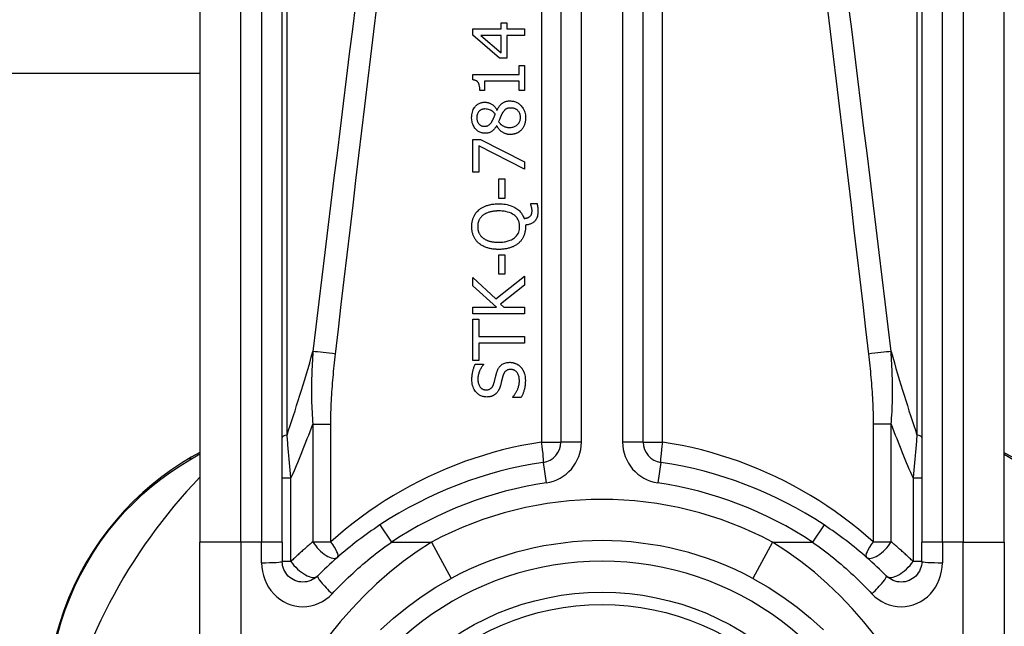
# Model space of a CAD drawing. Header units: inches. Extents: x 15 to 513, y 46 to 241.
# Tile 145 of 256: x 73.129 to 74.068, y 161.877 to 162.456. Entities that reach past the tile are written whole.
import ezdxf

# ---------------------------------------------------------------- set-up
doc = ezdxf.new("R2010")
doc.units = ezdxf.units.IN
doc.header["$MEASUREMENT"] = 0
doc.layers.add('Visible Edges(ANSI)', color=7, linetype='Continuous', lineweight=25)
doc.layers.add('Visible Tangent Edges(ANSI)', color=7, linetype='Continuous', lineweight=25)

msp = doc.modelspace()

# ---------------------------------------------------------------- linework, layer by layer
at = {"layer": 'Visible Edges(ANSI)'}
for p, q in [((73.64477, 162.70499), (73.64477, 162.05301)), ((73.72349, 162.05301), (73.72349, 162.70499)), ((73.30027, 162.60657), (73.30027, 161.9575)), ((73.37901, 161.9575), (73.37901, 162.60657)), ((73.98925, 162.60657), (73.98925, 161.9575)), ((74.06799, 161.9575), (74.06799, 162.60657)), ((73.56088, 162.44126), (73.56088, 162.44733)), ((73.56088, 162.44733), (73.58788, 162.44733)), ((73.58788, 162.44733), (73.58788, 162.45319)), ((73.58788, 162.45319), (73.59318, 162.45319)), ((73.59318, 162.45319), (73.59318, 162.44733)), ((73.59318, 162.44733), (73.61009, 162.44733)), ((73.61009, 162.44733), (73.61009, 162.44099)), ((73.58624, 162.41925), (73.56088, 162.44126)), ((73.58788, 162.44099), (73.56866, 162.44099)), ((73.56866, 162.44099), (73.58788, 162.42443)), ((73.58788, 162.42443), (73.58788, 162.44099)), ((73.59318, 162.44099), (73.59318, 162.41925)), ((73.61009, 162.44099), (73.59318, 162.44099)), ((73.59318, 162.41925), (73.58624, 162.41925)), ((73.60507, 162.40374), (73.60507, 162.41247)), ((73.60507, 162.41247), (73.61009, 162.41247)), ((73.61009, 162.41247), (73.61009, 162.38846)), ((73.30027, 162.40481), (70.36763, 162.40481)), ((73.56072, 162.39863), (73.56072, 162.40374)), ((73.56072, 162.40374), (73.60507, 162.40374)), ((73.57209, 162.3974), (73.57209, 162.38846)), ((73.60507, 162.3974), (73.57209, 162.3974)), ((73.60507, 162.38846), (73.60507, 162.3974)), ((73.57209, 162.38846), (73.56758, 162.38846)), ((73.61009, 162.38846), (73.60507, 162.38846)), ((73.58389, 162.36984), (73.58409, 162.36984)), ((73.58381, 162.35484), (73.58361, 162.35484)), ((73.56088, 162.31042), (73.56088, 162.34164)), ((73.56088, 162.34164), (73.56826, 162.34164)), ((73.56666, 162.33582), (73.56666, 162.31042)), ((73.61009, 162.31333), (73.56666, 162.33582)), ((73.56826, 162.34164), (73.61009, 162.32035)), ((73.61009, 162.32035), (73.61009, 162.31333)), ((73.56666, 162.31042), (73.56088, 162.31042)), ((73.58557, 162.28557), (73.58557, 162.30419)), ((73.58557, 162.30419), (73.59155, 162.30419)), ((73.59155, 162.30419), (73.59155, 162.28557)), ((73.59155, 162.28557), (73.58557, 162.28557)), ((73.61619, 162.27967), (73.61619, 162.28055)), ((73.61619, 162.28055), (73.62214, 162.28055)), ((73.61113, 162.26013), (73.61113, 162.25861)), ((73.58557, 162.21311), (73.58557, 162.23173)), ((73.58557, 162.23173), (73.59155, 162.23173)), ((73.59155, 162.23173), (73.59155, 162.21311)), ((73.58285, 162.18962), (73.61009, 162.21119)), ((73.59155, 162.21311), (73.58557, 162.21311)), ((73.61009, 162.21119), (73.61009, 162.2027)), ((73.56088, 162.20202), (73.56088, 162.21)), ((73.56088, 162.21), (73.58285, 162.18962)), ((73.58349, 162.18184), (73.56088, 162.20202)), ((73.61009, 162.2027), (73.5872, 162.18471)), ((73.5872, 162.18471), (73.59043, 162.18184)), ((73.56088, 162.1753), (73.56088, 162.18184)), ((73.56088, 162.18184), (73.58349, 162.18184)), ((73.61009, 162.1753), (73.56088, 162.1753)), ((73.59043, 162.18184), (73.61009, 162.18184)), ((73.61009, 162.18184), (73.61009, 162.1753)), ((73.56088, 162.13075), (73.56088, 162.17032)), ((73.56088, 162.17032), (73.5667, 162.17032)), ((73.5667, 162.17032), (73.5667, 162.15381)), ((73.5667, 162.15381), (73.61009, 162.15381)), ((73.5667, 162.14726), (73.5667, 162.13075)), ((73.61009, 162.14726), (73.5667, 162.14726)), ((73.61009, 162.15381), (73.61009, 162.14726)), ((73.5667, 162.13075), (73.56088, 162.13075)), ((73.56319, 162.1272), (73.57101, 162.1272)), ((73.57101, 162.1272), (73.57101, 162.12673)), ((73.59893, 162.09566), (73.59893, 162.09614)), ((73.60714, 162.09566), (73.59893, 162.09566)), ((73.30027, 162.04314), (73.29227, 162.03851)), ((74.07566, 162.03845), (74.06799, 162.04287)), ((73.30027, 161.72024), (73.30027, 161.9575)), ((73.37901, 161.9575), (73.37901, 161.93908)), ((73.98925, 161.93908), (73.98925, 161.9575)), ((74.06799, 161.9575), (74.06799, 161.72024))]:
    msp.add_line(p, q, dxfattribs=at)
at = {"layer": 'Visible Edges(ANSI)', "flags": 128}
for points in [[(73.56758, 162.38846), (73.56755, 162.38984), (73.56746, 162.3912), (73.56728, 162.39252), (73.56702, 162.39376), (73.56665, 162.39488), (73.56627, 162.39571), (73.56592, 162.39625), (73.56568, 162.39657), (73.56544, 162.39682), (73.56519, 162.39705), (73.56493, 162.39727), (73.56465, 162.39746), (73.56436, 162.39764), (73.56405, 162.3978), (73.56374, 162.39795), (73.56342, 162.39808), (73.56309, 162.39819), (73.56276, 162.39829), (73.56243, 162.39837), (73.56209, 162.39845), (73.56175, 162.39851), (73.56141, 162.39856), (73.56106, 162.3986), (73.56072, 162.39863)], [(73.55976, 162.36254), (73.5598, 162.36387), (73.55991, 162.3652), (73.56011, 162.36651), (73.56041, 162.36781), (73.56081, 162.36907), (73.56131, 162.37027), (73.56186, 162.37131), (73.56242, 162.3722), (73.56299, 162.37295), (73.56353, 162.37358), (73.56403, 162.37409), (73.56455, 162.37457), (73.56509, 162.37501), (73.56565, 162.37541), (73.56624, 162.37578), (73.56685, 162.37612), (73.56748, 162.37641), (73.56814, 162.37667), (73.56881, 162.37688), (73.56949, 162.37705), (73.57018, 162.37718), (73.57088, 162.37727), (73.57158, 162.37732), (73.57229, 162.37734)], [(73.57237, 162.37088), (73.57197, 162.37087), (73.57158, 162.37084), (73.57119, 162.3708), (73.5708, 162.37074), (73.57042, 162.37066), (73.57004, 162.37056), (73.56967, 162.37045), (73.5693, 162.37031), (73.56893, 162.37015), (73.56858, 162.36997), (73.56825, 162.36978), (73.56792, 162.36956), (73.5676, 162.36933), (73.5673, 162.36909), (73.56701, 162.36882), (73.56671, 162.36852), (73.56635, 162.36812), (73.56596, 162.36758), (73.56557, 162.36691), (73.56521, 162.3661), (73.56494, 162.36523), (73.56476, 162.36433), (73.56466, 162.36342), (73.56463, 162.3625)], [(73.57229, 162.37734), (73.57274, 162.37733), (73.57319, 162.3773), (73.57363, 162.37726), (73.57408, 162.37719), (73.57452, 162.37711), (73.57495, 162.37702), (73.57539, 162.37691), (73.57582, 162.37678), (73.57624, 162.37663), (73.57667, 162.37647), (73.57711, 162.37629), (73.5776, 162.37607), (73.57813, 162.3758), (73.57869, 162.37549), (73.57928, 162.37512), (73.57987, 162.3747), (73.58047, 162.37423), (73.58107, 162.3737), (73.58163, 162.37313), (73.58216, 162.37252), (73.58264, 162.37189), (73.58309, 162.37123), (73.58351, 162.37055), (73.58389, 162.36984)], [(73.58222, 162.36597), (73.58204, 162.3662), (73.58186, 162.36642), (73.58168, 162.36664), (73.58149, 162.36687), (73.5813, 162.36708), (73.5811, 162.3673), (73.5809, 162.36751), (73.5807, 162.36772), (73.58049, 162.36792), (73.58027, 162.36812), (73.58006, 162.36832), (73.57984, 162.36851), (73.57961, 162.36869), (73.57938, 162.36886), (73.57915, 162.36903), (73.57891, 162.36919), (73.57867, 162.36935), (73.57829, 162.36956), (73.57771, 162.36985), (73.57691, 162.37016), (73.5759, 162.37046), (73.57474, 162.3707), (73.57356, 162.37083), (73.57237, 162.37088)], [(73.58409, 162.36984), (73.58443, 162.37053), (73.58478, 162.37122), (73.58516, 162.3719), (73.58557, 162.37256), (73.586, 162.3732), (73.58646, 162.37383), (73.58695, 162.37443), (73.58746, 162.375), (73.588, 162.37554), (73.58856, 162.37604), (73.58911, 162.37647), (73.58965, 162.37684), (73.59019, 162.37716), (73.59073, 162.37744), (73.59127, 162.37768), (73.59182, 162.37788), (73.59237, 162.37805), (73.59293, 162.3782), (73.59349, 162.37832), (73.59406, 162.37841), (73.59464, 162.37849), (73.59522, 162.37853), (73.59579, 162.37856), (73.59637, 162.37857)], [(73.59701, 162.37179), (73.59648, 162.37178), (73.59595, 162.37175), (73.59541, 162.3717), (73.59488, 162.37162), (73.59436, 162.37151), (73.59385, 162.37137), (73.59335, 162.3712), (73.59289, 162.371), (73.59249, 162.37078), (73.59212, 162.37055), (73.59179, 162.37031), (73.59149, 162.37005), (73.59122, 162.36979), (73.59094, 162.36951), (73.59068, 162.36921), (73.59042, 162.3689), (73.59017, 162.36857), (73.58992, 162.36823), (73.58968, 162.36788), (73.58944, 162.36752), (73.58921, 162.36715), (73.58899, 162.36677), (73.58877, 162.36639), (73.58856, 162.36601)], [(73.59637, 162.37857), (73.59724, 162.37855), (73.5981, 162.37848), (73.59894, 162.37837), (73.59978, 162.3782), (73.60061, 162.37799), (73.60143, 162.37772), (73.60223, 162.3774), (73.60301, 162.37702), (73.60376, 162.3766), (73.60448, 162.37614), (73.60517, 162.37563), (73.60583, 162.37507), (73.60646, 162.37448), (73.60711, 162.37381), (73.60776, 162.37304), (73.60841, 162.37216), (73.60903, 162.37118), (73.6096, 162.3701), (73.61011, 162.36891), (73.61052, 162.36768), (73.61083, 162.36642), (73.61105, 162.36514), (73.61117, 162.36384), (73.61121, 162.36254)], [(73.6063, 162.36262), (73.60628, 162.3634), (73.60621, 162.36418), (73.60608, 162.36495), (73.6059, 162.3657), (73.60565, 162.36644), (73.60534, 162.36714), (73.605, 162.36776), (73.60463, 162.36831), (73.60425, 162.3688), (73.60387, 162.36922), (73.60348, 162.3696), (73.60307, 162.36994), (73.60264, 162.37026), (73.60219, 162.37054), (73.60172, 162.37079), (73.60123, 162.37102), (73.60073, 162.37121), (73.60021, 162.37138), (73.59969, 162.37151), (73.59916, 162.37162), (73.59863, 162.3717), (73.59809, 162.37175), (73.59755, 162.37178), (73.59701, 162.37179)], [(73.57272, 162.3477), (73.57198, 162.34772), (73.57124, 162.34778), (73.57051, 162.34788), (73.56978, 162.34803), (73.56907, 162.34822), (73.56836, 162.34845), (73.56767, 162.34874), (73.567, 162.34906), (73.56636, 162.34943), (73.56574, 162.34984), (73.56515, 162.35029), (73.56458, 162.35077), (73.56404, 162.35129), (73.56347, 162.35189), (73.56289, 162.35259), (73.5623, 162.3534), (73.56173, 162.35433), (73.5612, 162.35537), (73.56074, 162.3565), (73.56037, 162.35767), (73.5601, 162.35887), (73.55991, 162.36008), (73.5598, 162.36131), (73.55976, 162.36254)], [(73.56463, 162.3625), (73.56465, 162.36174), (73.56473, 162.36098), (73.56485, 162.36023), (73.56504, 162.35949), (73.56529, 162.35878), (73.56559, 162.35811), (73.56592, 162.35754), (73.56625, 162.35705), (73.56658, 162.35664), (73.56688, 162.35631), (73.56717, 162.35603), (73.56748, 162.35577), (73.56779, 162.35553), (73.56813, 162.35531), (73.56847, 162.35512), (73.56883, 162.35494), (73.56921, 162.35479), (73.56959, 162.35466), (73.56998, 162.35455), (73.57037, 162.35447), (73.57076, 162.3544), (73.57116, 162.35436), (73.57156, 162.35433), (73.57197, 162.35432)], [(73.57915, 162.35903), (73.57922, 162.35917), (73.57931, 162.35933), (73.57941, 162.35951), (73.57951, 162.35971), (73.57962, 162.35992), (73.57974, 162.36016), (73.57987, 162.3604), (73.58, 162.36067), (73.58013, 162.36094), (73.58027, 162.36123), (73.58041, 162.36153), (73.58056, 162.36184), (73.5807, 162.36216), (73.58085, 162.36249), (73.581, 162.36282), (73.58115, 162.36316), (73.58129, 162.36351), (73.58143, 162.36386), (73.58158, 162.36421), (73.58171, 162.36456), (73.58185, 162.36491), (73.58198, 162.36527), (73.5821, 162.36562), (73.58222, 162.36597)], [(73.58856, 162.36601), (73.58847, 162.36585), (73.58838, 162.36569), (73.5883, 162.36553), (73.58821, 162.36536), (73.58813, 162.36518), (73.58804, 162.365), (73.58795, 162.3648), (73.58786, 162.3646), (73.58776, 162.36438), (73.58766, 162.36415), (73.58756, 162.3639), (73.58745, 162.36364), (73.58733, 162.36336), (73.58721, 162.36306), (73.58708, 162.36274), (73.58695, 162.36241), (73.5868, 162.36205), (73.58665, 162.36166), (73.58648, 162.36125), (73.58631, 162.36082), (73.58612, 162.36035), (73.58592, 162.35986), (73.58571, 162.35934), (73.58549, 162.35879)], [(73.59601, 162.35317), (73.5968, 162.35319), (73.59758, 162.35326), (73.59836, 162.35337), (73.59912, 162.35354), (73.59987, 162.35376), (73.60061, 162.35405), (73.6013, 162.35437), (73.60193, 162.35474), (73.6025, 162.35512), (73.60301, 162.35552), (73.60347, 162.35593), (73.60388, 162.35635), (73.60427, 162.35678), (73.60462, 162.35723), (73.60494, 162.3577), (73.60523, 162.35819), (73.60549, 162.3587), (73.60571, 162.35924), (73.6059, 162.35978), (73.60605, 162.36034), (73.60616, 162.3609), (73.60624, 162.36147), (73.60629, 162.36204), (73.6063, 162.36262)], [(73.61121, 162.36254), (73.61121, 162.3621), (73.61119, 162.36166), (73.61117, 162.36122), (73.61114, 162.36078), (73.61111, 162.36035), (73.61106, 162.35991), (73.611, 162.35948), (73.61094, 162.35905), (73.61086, 162.35862), (73.61078, 162.35819), (73.61068, 162.35776), (73.61057, 162.35734), (73.61046, 162.35692), (73.61033, 162.3565), (73.61019, 162.35608), (73.61004, 162.35566), (73.60984, 162.35516), (73.60959, 162.35459), (73.60929, 162.35397), (73.60892, 162.3533), (73.60849, 162.35262), (73.60803, 162.35196), (73.60752, 162.35133), (73.60698, 162.35074)], [(73.57197, 162.35432), (73.57223, 162.35433), (73.57249, 162.35434), (73.57275, 162.35436), (73.57301, 162.35438), (73.57327, 162.35442), (73.57353, 162.35446), (73.57378, 162.35451), (73.57404, 162.35457), (73.57429, 162.35464), (73.57454, 162.35472), (73.57478, 162.35481), (73.57503, 162.35491), (73.57531, 162.35504), (73.57562, 162.3552), (73.57595, 162.35541), (73.57632, 162.35566), (73.5767, 162.35597), (73.57711, 162.35634), (73.5775, 162.35674), (73.57787, 162.35717), (73.57822, 162.35761), (73.57855, 162.35807), (73.57886, 162.35855), (73.57915, 162.35903)], [(73.58361, 162.35484), (73.58337, 162.35443), (73.58311, 162.35402), (73.58285, 162.35361), (73.58257, 162.35321), (73.58229, 162.35281), (73.58199, 162.35241), (73.58169, 162.35203), (73.58138, 162.35166), (73.58105, 162.35129), (73.58072, 162.35094), (73.58037, 162.3506), (73.58002, 162.35027), (73.57965, 162.34996), (73.57927, 162.34966), (73.57884, 162.34936), (73.57836, 162.34906), (73.57782, 162.34877), (73.5772, 162.3485), (73.57652, 162.34825), (73.57577, 162.34804), (73.57502, 162.34789), (73.57426, 162.34778), (73.57349, 162.34772), (73.57272, 162.3477)], [(73.59649, 162.34651), (73.59596, 162.34652), (73.59542, 162.34655), (73.59489, 162.3466), (73.59437, 162.34667), (73.59385, 162.34676), (73.59333, 162.34687), (73.59282, 162.347), (73.59231, 162.34715), (73.5918, 162.34732), (73.59131, 162.34752), (73.5908, 162.34774), (73.59026, 162.348), (73.5897, 162.34831), (73.58912, 162.34866), (73.58852, 162.34907), (73.58792, 162.34953), (73.58731, 162.35005), (73.58671, 162.35064), (73.58613, 162.35127), (73.5856, 162.35194), (73.5851, 162.35263), (73.58463, 162.35334), (73.58421, 162.35408), (73.58381, 162.35484)], [(73.58549, 162.35879), (73.58573, 162.35844), (73.58598, 162.35809), (73.58624, 162.35775), (73.58652, 162.35742), (73.5868, 162.3571), (73.58709, 162.35679), (73.58739, 162.3565), (73.5877, 162.35621), (73.58803, 162.35593), (73.58836, 162.35566), (73.5887, 162.35541), (73.58906, 162.35516), (73.58944, 162.35492), (73.58987, 162.35467), (73.59034, 162.35442), (73.59085, 162.35418), (73.59141, 162.35396), (73.59202, 162.35375), (73.59267, 162.35357), (73.59333, 162.35342), (73.59399, 162.35331), (73.59466, 162.35323), (73.59534, 162.35318), (73.59601, 162.35317)], [(73.60698, 162.35074), (73.60669, 162.35044), (73.60639, 162.35016), (73.60608, 162.34988), (73.60577, 162.34962), (73.60545, 162.34937), (73.60512, 162.34912), (73.60478, 162.34889), (73.60444, 162.34867), (73.60409, 162.34846), (73.60373, 162.34826), (73.60336, 162.34807), (73.60299, 162.34789), (73.60261, 162.34772), (73.6022, 162.34756), (73.60176, 162.34739), (73.60127, 162.34723), (73.60075, 162.34707), (73.60018, 162.34693), (73.59958, 162.3468), (73.59897, 162.34669), (73.59836, 162.34661), (73.59774, 162.34655), (73.59712, 162.34652), (73.59649, 162.34651)], [(73.56654, 162.27448), (73.5671, 162.27495), (73.56767, 162.27538), (73.56825, 162.2758), (73.56885, 162.2762), (73.56947, 162.27657), (73.57009, 162.27692), (73.57073, 162.27726), (73.57137, 162.27757), (73.57203, 162.27787), (73.57269, 162.27815), (73.57337, 162.27841), (73.57407, 162.27866), (73.5748, 162.2789), (73.57557, 162.27913), (73.57638, 162.27934), (73.57722, 162.27954), (73.57811, 162.27973), (73.57903, 162.27989), (73.58, 162.28004), (73.58101, 162.28016), (73.58207, 162.28025), (73.58317, 162.28033), (73.58433, 162.28037), (73.58553, 162.28039)], [(73.58553, 162.28039), (73.58713, 162.28036), (73.58874, 162.28027), (73.59035, 162.28013), (73.59195, 162.27991), (73.59354, 162.27961), (73.59511, 162.27924), (73.59665, 162.27878), (73.59815, 162.27823), (73.59955, 162.27761), (73.60081, 162.27695), (73.60195, 162.27627), (73.60297, 162.27558), (73.60386, 162.27488), (73.60465, 162.2742), (73.60535, 162.27354), (73.60599, 162.27287), (73.6066, 162.27216), (73.60717, 162.27142), (73.6077, 162.27064), (73.60819, 162.26984), (73.60864, 162.26902), (73.60905, 162.26818), (73.60941, 162.26731), (73.60973, 162.26643)], [(73.61735, 162.27397), (73.61735, 162.27413), (73.61734, 162.2743), (73.61734, 162.27447), (73.61733, 162.27465), (73.61731, 162.27482), (73.61729, 162.27499), (73.61728, 162.27517), (73.61725, 162.27534), (73.61723, 162.27551), (73.61721, 162.27569), (73.61718, 162.27586), (73.61715, 162.27603), (73.61712, 162.2762), (73.61708, 162.27637), (73.61705, 162.27654), (73.61701, 162.27671), (73.61698, 162.27688), (73.61694, 162.27704), (73.61689, 162.27726), (73.6168, 162.27764), (73.61668, 162.27812), (73.61653, 162.27866), (73.61637, 162.27919), (73.61619, 162.27967)], [(73.62214, 162.28055), (73.62223, 162.28015), (73.62232, 162.27975), (73.6224, 162.27937), (73.62247, 162.27899), (73.62254, 162.27862), (73.6226, 162.27826), (73.62266, 162.27791), (73.62271, 162.27758), (73.62276, 162.27725), (73.6228, 162.27695), (73.62283, 162.27665), (73.62286, 162.27636), (73.62289, 162.27608), (73.62292, 162.27579), (73.62295, 162.2755), (73.62297, 162.27521), (73.62299, 162.27492), (73.62301, 162.27463), (73.62302, 162.27434), (73.62303, 162.27405), (73.62304, 162.27376), (73.62305, 162.27347), (73.62305, 162.27318), (73.62305, 162.27289)], [(73.55984, 162.25861), (73.55985, 162.25925), (73.55987, 162.25988), (73.55991, 162.26051), (73.55996, 162.26115), (73.56003, 162.26177), (73.56011, 162.2624), (73.56021, 162.26302), (73.56033, 162.26364), (73.56047, 162.26425), (73.56062, 162.26486), (73.56079, 162.26547), (73.56099, 162.26607), (73.5612, 162.26667), (73.56143, 162.26726), (73.56169, 162.26788), (73.56201, 162.26855), (73.56239, 162.26928), (73.56282, 162.27004), (73.56332, 162.27083), (73.56389, 162.27162), (73.5645, 162.27239), (73.56514, 162.27312), (73.56582, 162.27382), (73.56654, 162.27448)], [(73.57061, 162.26954), (73.5702, 162.26921), (73.56981, 162.26888), (73.56943, 162.26853), (73.56907, 162.26816), (73.56872, 162.26779), (73.56839, 162.26739), (73.56807, 162.26699), (73.56777, 162.26657), (73.56748, 162.26613), (73.56722, 162.26568), (73.56697, 162.26522), (73.56674, 162.26475), (73.56654, 162.26427), (73.56635, 162.26378), (73.56618, 162.26329), (73.56604, 162.26279), (73.56591, 162.26228), (73.5658, 162.26177), (73.56571, 162.26125), (73.56563, 162.26074), (73.56558, 162.26022), (73.56554, 162.2597), (73.56551, 162.25917), (73.56551, 162.25865)], [(73.58553, 162.27357), (73.58498, 162.27356), (73.58442, 162.27355), (73.58387, 162.27354), (73.58331, 162.27351), (73.58276, 162.27348), (73.5822, 162.27343), (73.58165, 162.27338), (73.58109, 162.27332), (73.58054, 162.27326), (73.57999, 162.27318), (73.57944, 162.27309), (73.5789, 162.27299), (73.57835, 162.27288), (73.57781, 162.27276), (73.57728, 162.27262), (73.57675, 162.27248), (73.57615, 162.2723), (73.57548, 162.27208), (73.57474, 162.27181), (73.57395, 162.27149), (73.57313, 162.2711), (73.57229, 162.27065), (73.57144, 162.27013), (73.57061, 162.26954)], [(73.60555, 162.25865), (73.60553, 162.25949), (73.60546, 162.26033), (73.60536, 162.26116), (73.6052, 162.26197), (73.605, 162.26278), (73.60475, 162.26358), (73.60444, 162.26436), (73.60409, 162.26512), (73.60368, 162.26584), (73.60323, 162.26654), (73.60274, 162.2672), (73.6022, 162.26784), (73.6016, 162.26845), (73.60086, 162.26914), (73.59991, 162.26987), (73.59875, 162.27063), (73.59734, 162.27137), (73.59575, 162.27203), (73.5941, 162.27255), (73.59242, 162.27295), (73.59071, 162.27323), (73.58899, 162.27343), (73.58725, 162.27353), (73.58553, 162.27357)], [(73.60973, 162.26643), (73.60994, 162.26645), (73.61015, 162.26647), (73.61035, 162.26649), (73.61056, 162.26652), (73.61076, 162.26655), (73.61097, 162.26658), (73.61117, 162.26661), (73.61138, 162.26665), (73.61158, 162.26669), (73.61179, 162.26673), (73.61199, 162.26677), (73.61219, 162.26682), (73.61239, 162.26687), (73.61259, 162.26693), (73.61279, 162.26699), (73.61299, 162.26705), (73.6132, 162.26712), (73.61346, 162.26721), (73.61375, 162.26733), (73.61407, 162.26747), (73.61441, 162.26764), (73.61474, 162.26784), (73.61506, 162.26806), (73.61536, 162.2683)], [(73.62305, 162.27289), (73.62302, 162.27172), (73.62291, 162.27056), (73.62271, 162.26941), (73.62242, 162.26829), (73.62203, 162.26719), (73.62156, 162.26619), (73.62105, 162.26532), (73.62053, 162.26458), (73.62002, 162.26396), (73.61954, 162.26345), (73.61906, 162.263), (73.61855, 162.26258), (73.61802, 162.2622), (73.61746, 162.26186), (73.61689, 162.26154), (73.61629, 162.26126), (73.61567, 162.26101), (73.61505, 162.2608), (73.61441, 162.26062), (73.61376, 162.26047), (73.61311, 162.26034), (73.61245, 162.26025), (73.61179, 162.26017), (73.61113, 162.26013)], [(73.61536, 162.2683), (73.61553, 162.26846), (73.61569, 162.26862), (73.61584, 162.26879), (73.61599, 162.26896), (73.61613, 162.26914), (73.61627, 162.26932), (73.61639, 162.26951), (73.61651, 162.26971), (73.61662, 162.26991), (73.61672, 162.27011), (73.61681, 162.27033), (73.6169, 162.27055), (73.61698, 162.27078), (73.61705, 162.27103), (73.61711, 162.27128), (73.61716, 162.27156), (73.61721, 162.27185), (73.61725, 162.27215), (73.61729, 162.27245), (73.61731, 162.27276), (73.61733, 162.27306), (73.61734, 162.27337), (73.61735, 162.27367), (73.61735, 162.27397)], [(73.56654, 162.24278), (73.566, 162.24327), (73.56547, 162.24378), (73.56496, 162.24431), (73.56448, 162.24486), (73.56402, 162.24542), (73.56359, 162.246), (73.56317, 162.2466), (73.56278, 162.24722), (73.56241, 162.24786), (73.56207, 162.24851), (73.56175, 162.24918), (73.56145, 162.24986), (73.56119, 162.25055), (73.56094, 162.25125), (73.56073, 162.25196), (73.56053, 162.25268), (73.56037, 162.25341), (73.56022, 162.25415), (73.5601, 162.25488), (73.56001, 162.25562), (73.55993, 162.25637), (73.55988, 162.25711), (73.55985, 162.25786), (73.55984, 162.25861)], [(73.56551, 162.25865), (73.56551, 162.25821), (73.56553, 162.25777), (73.56555, 162.25733), (73.56559, 162.25688), (73.56564, 162.25645), (73.5657, 162.25601), (73.56577, 162.25557), (73.56585, 162.25514), (73.56595, 162.25471), (73.56606, 162.25429), (73.56619, 162.25387), (73.56633, 162.25345), (73.56648, 162.25304), (73.56666, 162.25262), (73.56687, 162.25217), (73.56712, 162.25169), (73.56741, 162.25119), (73.56776, 162.25067), (73.56816, 162.25013), (73.5686, 162.2496), (73.56907, 162.24909), (73.56956, 162.24861), (73.57007, 162.24816), (73.57061, 162.24772)], [(73.58553, 162.2437), (73.58654, 162.24371), (73.58757, 162.24374), (73.5886, 162.24381), (73.58963, 162.2439), (73.59066, 162.24402), (73.59168, 162.24418), (73.5927, 162.24438), (73.5937, 162.24461), (73.59469, 162.24489), (73.59565, 162.24521), (73.59663, 162.24558), (73.59764, 162.24605), (73.59867, 162.2466), (73.5997, 162.24726), (73.60073, 162.24804), (73.60171, 162.24894), (73.60261, 162.24993), (73.6034, 162.251), (73.60407, 162.25214), (73.60462, 162.25337), (73.60504, 162.25465), (73.60533, 162.25596), (73.60549, 162.2573), (73.60555, 162.25865)], [(73.61113, 162.25861), (73.61112, 162.25787), (73.61109, 162.25713), (73.61104, 162.25639), (73.61097, 162.25565), (73.61088, 162.25492), (73.61076, 162.25419), (73.61063, 162.25347), (73.61046, 162.25275), (73.61028, 162.25204), (73.61007, 162.25133), (73.60983, 162.25063), (73.60957, 162.24994), (73.60927, 162.24925), (73.60896, 162.24858), (73.60862, 162.24792), (73.60825, 162.24727), (73.60785, 162.24664), (73.60743, 162.24603), (73.60699, 162.24543), (73.60652, 162.24485), (73.60603, 162.24429), (73.60552, 162.24376), (73.60498, 162.24324), (73.60443, 162.24274)], [(73.58553, 162.23688), (73.58473, 162.23688), (73.58393, 162.2369), (73.58312, 162.23694), (73.58232, 162.23699), (73.58151, 162.23705), (73.58071, 162.23713), (73.57991, 162.23723), (73.57911, 162.23735), (73.57832, 162.23748), (73.57753, 162.23764), (73.57674, 162.23781), (73.57597, 162.23801), (73.5752, 162.23822), (73.57444, 162.23847), (73.57367, 162.23873), (73.57288, 162.23903), (73.57209, 162.23937), (73.57129, 162.23973), (73.57049, 162.24014), (73.56968, 162.24058), (73.56888, 162.24106), (73.56809, 162.24159), (73.56731, 162.24216), (73.56654, 162.24278)], [(73.57061, 162.24772), (73.57101, 162.24742), (73.57143, 162.24714), (73.57185, 162.24687), (73.57228, 162.24661), (73.57272, 162.24636), (73.57317, 162.24614), (73.57362, 162.24592), (73.57408, 162.24571), (73.57454, 162.24552), (73.57501, 162.24534), (73.57549, 162.24517), (73.57598, 162.24501), (73.57651, 162.24485), (73.57708, 162.24469), (73.5777, 162.24453), (73.57836, 162.24438), (73.57907, 162.24424), (73.57983, 162.24411), (73.58065, 162.24399), (73.58151, 162.24389), (73.58243, 162.24381), (73.58341, 162.24375), (73.58444, 162.24371), (73.58553, 162.2437)], [(73.60443, 162.24274), (73.60383, 162.24224), (73.60322, 162.24177), (73.60259, 162.24133), (73.60195, 162.24091), (73.60129, 162.24052), (73.60061, 162.24015), (73.59993, 162.2398), (73.59923, 162.23947), (73.59852, 162.23917), (73.5978, 162.23889), (73.59707, 162.23862), (73.59631, 162.23837), (73.59554, 162.23814), (73.59474, 162.23793), (73.59392, 162.23774), (73.59309, 162.23756), (73.59223, 162.2374), (73.59134, 162.23727), (73.59043, 162.23715), (73.5895, 162.23705), (73.58855, 162.23698), (73.58757, 162.23692), (73.58656, 162.23689), (73.58553, 162.23688)], [(73.56, 162.11257), (73.56001, 162.11314), (73.56002, 162.11371), (73.56004, 162.11427), (73.56007, 162.11484), (73.5601, 162.11541), (73.56015, 162.11597), (73.5602, 162.11654), (73.56026, 162.1171), (73.56034, 162.11766), (73.56042, 162.11823), (73.56051, 162.11879), (73.56061, 162.11934), (73.56072, 162.1199), (73.56084, 162.12046), (73.56097, 162.12103), (73.56112, 162.12163), (73.5613, 162.12226), (73.56149, 162.12292), (73.56171, 162.12359), (73.56195, 162.12429), (73.56222, 162.125), (73.56251, 162.12572), (73.56284, 162.12646), (73.56319, 162.1272)], [(73.57101, 162.12673), (73.57069, 162.12636), (73.57038, 162.12599), (73.57008, 162.12561), (73.56979, 162.12522), (73.5695, 162.12482), (73.56923, 162.12442), (73.56897, 162.124), (73.56872, 162.12359), (73.56847, 162.12316), (73.56824, 162.12273), (73.56801, 162.1223), (73.5678, 162.12186), (73.56759, 162.12143), (73.56738, 162.12098), (73.56717, 162.12049), (73.56693, 162.1199), (73.56669, 162.11924), (73.56645, 162.11848), (73.56622, 162.11765), (73.56602, 162.11674), (73.56587, 162.11582), (73.56575, 162.11488), (73.56569, 162.11395), (73.56567, 162.11301)], [(73.58365, 162.11935), (73.58382, 162.11987), (73.584, 162.1204), (73.5842, 162.12092), (73.58441, 162.12143), (73.58463, 162.12194), (73.58487, 162.12244), (73.58513, 162.12293), (73.5854, 162.12342), (73.5857, 162.12388), (73.58601, 162.12434), (73.58634, 162.12478), (73.58671, 162.12524), (73.58715, 162.12572), (73.58767, 162.12622), (73.58828, 162.12672), (73.58897, 162.12721), (73.58976, 162.12767), (73.5906, 162.12808), (73.59146, 162.12841), (73.59236, 162.12868), (73.59327, 162.12888), (73.59419, 162.12902), (73.59512, 162.12909), (73.59605, 162.12912)], [(73.59605, 162.12912), (73.59655, 162.12911), (73.59703, 162.12909), (73.59752, 162.12904), (73.598, 162.12899), (73.59848, 162.12891), (73.59895, 162.12882), (73.59942, 162.12872), (73.59989, 162.12859), (73.60036, 162.12846), (73.60082, 162.1283), (73.60128, 162.12813), (73.60174, 162.12795), (73.60219, 162.12775), (73.60263, 162.12754), (73.60306, 162.12732), (73.60348, 162.12708), (73.60389, 162.12683), (73.6043, 162.12656), (73.6047, 162.12628), (73.60508, 162.12598), (73.60545, 162.12567), (73.60582, 162.12534), (73.60617, 162.125), (73.6065, 162.12465)], [(73.58106, 162.10926), (73.58118, 162.10972), (73.5813, 162.11017), (73.58142, 162.11062), (73.58153, 162.11107), (73.58164, 162.11151), (73.58175, 162.11196), (73.58186, 162.11239), (73.58197, 162.11283), (73.58207, 162.11326), (73.58218, 162.11369), (73.58228, 162.11412), (73.58238, 162.11454), (73.58249, 162.11496), (73.58259, 162.11538), (73.58269, 162.11579), (73.58279, 162.1162), (73.5829, 162.1166), (73.583, 162.11701), (73.58311, 162.11741), (73.58321, 162.1178), (73.58332, 162.11819), (73.58343, 162.11858), (73.58354, 162.11897), (73.58365, 162.11935)], [(73.59709, 162.1223), (73.59647, 162.12228), (73.59586, 162.12223), (73.59525, 162.12214), (73.59465, 162.122), (73.59406, 162.12182), (73.5935, 162.12158), (73.59301, 162.12133), (73.59259, 162.12106), (73.59223, 162.12078), (73.59193, 162.12052), (73.59168, 162.12027), (73.59144, 162.12001), (73.59122, 162.11973), (73.59101, 162.11945), (73.59082, 162.11916), (73.59064, 162.11886), (73.59047, 162.11855), (73.59031, 162.11823), (73.59016, 162.11791), (73.59002, 162.11758), (73.58989, 162.11725), (73.58977, 162.11691), (73.58966, 162.11658), (73.58955, 162.11624)], [(73.60531, 162.11133), (73.60529, 162.11223), (73.60524, 162.11313), (73.60515, 162.11403), (73.60501, 162.11493), (73.60482, 162.11581), (73.60457, 162.11667), (73.60427, 162.11747), (73.60394, 162.11817), (73.6036, 162.11877), (73.60324, 162.11928), (73.6029, 162.11972), (73.60255, 162.12009), (73.60219, 162.12044), (73.6018, 162.12077), (73.6014, 162.12106), (73.60098, 162.12133), (73.60053, 162.12156), (73.60007, 162.12177), (73.59959, 162.12194), (73.5991, 162.12207), (73.59861, 162.12217), (73.5981, 162.12224), (73.5976, 162.12229), (73.59709, 162.1223)], [(73.6065, 162.12465), (73.60677, 162.12435), (73.60703, 162.12405), (73.60728, 162.12374), (73.60753, 162.12343), (73.60776, 162.12311), (73.60799, 162.12278), (73.60821, 162.12245), (73.60842, 162.12212), (73.60863, 162.12178), (73.60882, 162.12143), (73.60901, 162.12109), (73.60919, 162.12073), (73.60936, 162.12037), (73.60953, 162.12001), (73.60968, 162.11964), (73.60983, 162.11926), (73.60999, 162.11882), (73.61018, 162.11825), (73.61037, 162.11755), (73.61055, 162.11671), (73.61071, 162.11573), (73.61085, 162.11459), (73.61094, 162.11329), (73.61097, 162.11181)], [(73.57408, 162.09602), (73.57328, 162.09604), (73.57248, 162.09611), (73.57169, 162.09622), (73.57092, 162.09638), (73.57015, 162.09658), (73.56939, 162.09684), (73.56865, 162.09715), (73.56793, 162.09751), (73.56724, 162.09791), (73.56658, 162.09835), (73.56595, 162.09884), (73.56534, 162.09936), (73.56475, 162.09993), (73.56413, 162.10059), (73.56348, 162.10137), (73.56283, 162.10228), (73.5622, 162.10332), (73.5616, 162.1045), (73.56109, 162.10578), (73.56068, 162.10709), (73.56037, 162.10844), (73.56016, 162.10981), (73.56004, 162.11118), (73.56, 162.11257)], [(73.56567, 162.11301), (73.56569, 162.11215), (73.56575, 162.1113), (73.56586, 162.11045), (73.56601, 162.10962), (73.56623, 162.10879), (73.56651, 162.10799), (73.56683, 162.10724), (73.56718, 162.10658), (73.56753, 162.10602), (73.56789, 162.10553), (73.56823, 162.10513), (73.56855, 162.10479), (73.56888, 162.10448), (73.56922, 162.1042), (73.56958, 162.10394), (73.56996, 162.10371), (73.57035, 162.1035), (73.57077, 162.10332), (73.57119, 162.10317), (73.57162, 162.10304), (73.57206, 162.10295), (73.5725, 162.10289), (73.57295, 162.10285), (73.5734, 162.10284)], [(73.5734, 162.10284), (73.574, 162.10285), (73.57459, 162.1029), (73.57518, 162.10299), (73.57576, 162.10312), (73.57633, 162.1033), (73.57688, 162.10352), (73.57736, 162.10377), (73.57779, 162.10404), (73.57816, 162.10431), (73.57847, 162.10459), (73.57875, 162.10486), (73.57901, 162.10515), (73.57926, 162.10544), (73.57949, 162.10575), (73.5797, 162.10607), (73.5799, 162.1064), (73.58009, 162.10673), (73.58026, 162.10708), (73.58042, 162.10743), (73.58057, 162.10779), (73.58071, 162.10815), (73.58084, 162.10852), (73.58095, 162.10889), (73.58106, 162.10926)], [(73.58955, 162.11624), (73.58945, 162.11587), (73.58936, 162.11552), (73.58927, 162.11519), (73.58918, 162.11488), (73.5891, 162.11458), (73.58903, 162.11429), (73.58896, 162.11401), (73.58889, 162.11373), (73.58882, 162.11345), (73.58875, 162.11317), (73.58868, 162.11288), (73.58861, 162.11259), (73.58854, 162.11228), (73.58846, 162.11196), (73.58838, 162.11163), (73.58829, 162.11127), (73.5882, 162.11089), (73.5881, 162.11049), (73.588, 162.11005), (73.58788, 162.10959), (73.58776, 162.10909), (73.58762, 162.10855), (73.58748, 162.10797), (73.58732, 162.10734)], [(73.59893, 162.09614), (73.59936, 162.09661), (73.59977, 162.09709), (73.60018, 162.09758), (73.60057, 162.09808), (73.60094, 162.09859), (73.6013, 162.0991), (73.60165, 162.09963), (73.60198, 162.10017), (73.6023, 162.10071), (73.6026, 162.10127), (73.60289, 162.10183), (73.60317, 162.1024), (73.60343, 162.10298), (73.60368, 162.10358), (73.60392, 162.1042), (73.60416, 162.10486), (73.60439, 162.10556), (73.6046, 162.1063), (73.6048, 162.10707), (73.60497, 162.10787), (73.60511, 162.1087), (73.60522, 162.10955), (73.60528, 162.11043), (73.60531, 162.11133)], [(73.61097, 162.11181), (73.61097, 162.11112), (73.61095, 162.11042), (73.61092, 162.10972), (73.61089, 162.10901), (73.61084, 162.1083), (73.61077, 162.10759), (73.61069, 162.10688), (73.6106, 162.10617), (73.61049, 162.10547), (73.61036, 162.10477), (73.61021, 162.10408), (73.61005, 162.10341), (73.60986, 162.10274), (73.60966, 162.10208), (73.60945, 162.10142), (73.60923, 162.10077), (73.609, 162.10011), (73.60876, 162.09947), (73.60852, 162.09882), (73.60826, 162.09818), (73.608, 162.09754), (73.60772, 162.09691), (73.60744, 162.09628), (73.60714, 162.09566)], [(73.58297, 162.09921), (73.58275, 162.09901), (73.58252, 162.09881), (73.58229, 162.09863), (73.58206, 162.09844), (73.58182, 162.09827), (73.58157, 162.0981), (73.58133, 162.09794), (73.58107, 162.09779), (73.58082, 162.09764), (73.58056, 162.0975), (73.5803, 162.09736), (73.58003, 162.09723), (73.57976, 162.09711), (73.57948, 162.09699), (73.57921, 162.09688), (73.5789, 162.09676), (73.57853, 162.09664), (73.5781, 162.09651), (73.5776, 162.09639), (73.57704, 162.09627), (73.57641, 162.09617), (73.57571, 162.09609), (73.57493, 162.09604), (73.57408, 162.09602)], [(73.58732, 162.10734), (73.58724, 162.10706), (73.58716, 162.10677), (73.58708, 162.10648), (73.58699, 162.1062), (73.5869, 162.10591), (73.58681, 162.10562), (73.58671, 162.10534), (73.58661, 162.10506), (73.5865, 162.10478), (73.58639, 162.1045), (73.58628, 162.10422), (73.58617, 162.10394), (73.58605, 162.10367), (73.58592, 162.1034), (73.5858, 162.10313), (73.58567, 162.10286), (73.58552, 162.10257), (73.58533, 162.10223), (73.58509, 162.10182), (73.5848, 162.10136), (73.58444, 162.10086), (73.58402, 162.10033), (73.58353, 162.09977), (73.58297, 162.09921)], [(73.29227, 162.03851), (73.28278, 162.03276), (73.27335, 162.0265), (73.26403, 162.01974), (73.25485, 162.01248), (73.24585, 162.00473), (73.23709, 161.9965), (73.22859, 161.9878), (73.2204, 161.97863), (73.21257, 161.969), (73.20514, 161.95894), (73.19814, 161.94851), (73.19161, 161.93774), (73.18555, 161.9267), (73.18001, 161.91542), (73.17501, 161.90395), (73.17056, 161.89234), (73.16669, 161.88065), (73.16338, 161.86892)], [(73.47228, 161.97392), (73.46961, 161.97213), (73.46695, 161.97033), (73.4643, 161.96849), (73.46167, 161.96664), (73.45905, 161.96476), (73.45645, 161.96286), (73.45386, 161.96094), (73.45129, 161.95899), (73.44874, 161.95703), (73.4462, 161.95504), (73.44368, 161.95303), (73.44118, 161.951), (73.43869, 161.94895), (73.43622, 161.94689), (73.43378, 161.9448), (73.43135, 161.94269), (73.42893, 161.94056), (73.42654, 161.93841), (73.42417, 161.93625), (73.42182, 161.93407), (73.41949, 161.93187), (73.41718, 161.92965), (73.41489, 161.92741), (73.41262, 161.92516)], [(73.95564, 161.92516), (73.95337, 161.92741), (73.95108, 161.92965), (73.94877, 161.93187), (73.94644, 161.93407), (73.94408, 161.93625), (73.94171, 161.93841), (73.93932, 161.94056), (73.93691, 161.94269), (73.93448, 161.9448), (73.93203, 161.94689), (73.92956, 161.94895), (73.92708, 161.951), (73.92457, 161.95303), (73.92205, 161.95504), (73.91952, 161.95703), (73.91696, 161.95899), (73.91439, 161.96094), (73.91181, 161.96286), (73.9092, 161.96476), (73.90659, 161.96664), (73.90395, 161.96849), (73.90131, 161.97033), (73.89865, 161.97213), (73.89597, 161.97392)], [(73.41262, 161.92516), (73.41119, 161.92388), (73.40965, 161.92274), (73.40799, 161.92175), (73.40624, 161.92093), (73.40443, 161.92027), (73.40255, 161.91979), (73.40064, 161.9195), (73.39871, 161.91939), (73.39678, 161.91949), (73.39487, 161.91978), (73.39299, 161.92025), (73.39116, 161.92091), (73.38941, 161.92174), (73.38775, 161.92273), (73.3862, 161.92388), (73.38477, 161.92516), (73.38348, 161.92659), (73.38233, 161.92813), (73.38134, 161.92979), (73.38051, 161.93153), (73.37986, 161.93335), (73.37939, 161.93523), (73.37911, 161.93715), (73.37901, 161.93908)], [(73.98925, 161.93908), (73.98915, 161.93715), (73.98886, 161.93525), (73.98838, 161.93339), (73.98773, 161.93157), (73.98691, 161.92983), (73.98593, 161.92817), (73.98479, 161.92662), (73.98351, 161.92519), (73.98209, 161.9239), (73.98054, 161.92275), (73.97888, 161.92176), (73.97713, 161.92093), (73.9753, 161.92027), (73.97343, 161.91979), (73.97151, 161.91949), (73.96958, 161.91939), (73.96765, 161.91949), (73.96574, 161.91977), (73.96386, 161.92024), (73.96203, 161.92089), (73.96028, 161.92172), (73.95862, 161.92271), (73.95706, 161.92387), (73.95564, 161.92516)], [(73.47286, 161.87374), (73.48516, 161.88492), (73.49809, 161.89548), (73.5116, 161.90537), (73.52562, 161.91449), (73.5401, 161.9228)], [(73.82816, 161.9228), (73.84267, 161.9145), (73.85674, 161.90541), (73.87028, 161.89557), (73.88322, 161.88502), (73.89551, 161.87383)]]:
    msp.add_lwpolyline(points, dxfattribs=at)
at = {"layer": 'Visible Edges(ANSI)'}
msp.add_circle((73.68413, 161.65381), 0.25591, dxfattribs=at)
for centre, radius, start, end in [((73.62508, 162.05301), 0.01969, 278.41327, 0), ((73.74317, 162.05301), 0.01969, 180, 261.58673), ((73.68413, 161.65381), 0.38386, 98.41327, 123.49631), ((73.68413, 161.65381), 0.38386, 56.50369, 81.58673), ((73.68327, 161.65381), 0.52953, 136.3272, 168.3795), ((73.68413, 161.65381), 0.30512, 61.83282, 118.16718)]:
    msp.add_arc(centre, radius, start, end, dxfattribs=at)
at = {"layer": 'Visible Tangent Edges(ANSI)'}
for p, q in [((73.62648, 162.70499), (73.62648, 162.05301)), ((73.66445, 162.05301), (73.66445, 162.70499)), ((73.7038, 162.70499), (73.7038, 162.05301)), ((73.74178, 162.05301), (73.74178, 162.70499)), ((73.33964, 161.9575), (73.33964, 162.60657)), ((73.35932, 162.60657), (73.35932, 161.9575)), ((73.3836, 162.05975), (73.3836, 162.60889)), ((73.98465, 162.60889), (73.98465, 162.05975)), ((74.00893, 161.9575), (74.00893, 162.60657)), ((74.02862, 162.60657), (74.02862, 161.9575)), ((73.40824, 162.07005), (73.40824, 161.95785)), ((73.40824, 162.07005), (73.42534, 162.07005)), ((73.42534, 161.95785), (73.42534, 162.07005)), ((73.96002, 162.07005), (73.94292, 162.07005)), ((73.94292, 162.07005), (73.94292, 161.95785)), ((73.96002, 161.95785), (73.96002, 162.07005)), ((73.62648, 162.05301), (73.64477, 162.05301)), ((73.66445, 162.05301), (73.64477, 162.05301)), ((73.72349, 162.05301), (73.7038, 162.05301)), ((73.72349, 162.05301), (73.74178, 162.05301)), ((73.29082, 162.03614), (73.30027, 162.04165)), ((73.62796, 162.03354), (73.63084, 162.01407)), ((73.74029, 162.03354), (73.73741, 162.01407)), ((74.06799, 162.04137), (74.07713, 162.03606)), ((73.38735, 162.01843), (73.37901, 162.01843)), ((73.38735, 161.93908), (73.38735, 162.01843)), ((73.98925, 162.01843), (73.9809, 162.01843)), ((73.9809, 162.01843), (73.9809, 161.93908)), ((73.47228, 161.97392), (73.48315, 161.9575)), ((73.89597, 161.97392), (73.88511, 161.9575)), ((73.33964, 161.9575), (73.30027, 161.9575)), ((73.33964, 161.9575), (73.33964, 161.68635)), ((73.35932, 161.9575), (73.33964, 161.9575)), ((73.37901, 161.9575), (73.35932, 161.9575)), ((73.35932, 161.93785), (73.35932, 161.9575)), ((73.40824, 161.95785), (73.42534, 161.95785)), ((73.48315, 161.9575), (73.52151, 161.9575)), ((73.52151, 161.9575), (73.5401, 161.9228)), ((73.84674, 161.9575), (73.82816, 161.9228)), ((73.84674, 161.9575), (73.88511, 161.9575)), ((73.94292, 161.95785), (73.96002, 161.95785)), ((74.00893, 161.9575), (73.98925, 161.9575)), ((74.00893, 161.9575), (74.00893, 161.93785)), ((74.02862, 161.9575), (74.00893, 161.9575)), ((74.02862, 161.9575), (74.06799, 161.9575)), ((74.02862, 161.68635), (74.02862, 161.9575)), ((73.38735, 161.93908), (73.37901, 161.93908)), ((73.98925, 161.93908), (73.9809, 161.93908))]:
    msp.add_line(p, q, dxfattribs=at)
at = {"layer": 'Visible Tangent Edges(ANSI)', "flags": 128}
for points in [[(73.44885, 162.47068), (73.4459, 162.44702), (73.44296, 162.42336), (73.44003, 162.3997), (73.4371, 162.37603), (73.43419, 162.35237), (73.43128, 162.3287), (73.42838, 162.30504), (73.42549, 162.28137), (73.42261, 162.2577), (73.41974, 162.23403), (73.41687, 162.21037), (73.41401, 162.1867), (73.41116, 162.16303), (73.40832, 162.13936)], [(73.42984, 162.13703), (73.43261, 162.1607), (73.43538, 162.18437), (73.43816, 162.20804), (73.44095, 162.23171), (73.44374, 162.25538), (73.44655, 162.27905), (73.44936, 162.30271), (73.45218, 162.32638), (73.45502, 162.35004), (73.45785, 162.37371), (73.4607, 162.39737), (73.46356, 162.42104), (73.46642, 162.4447), (73.46929, 162.46836)], [(73.89896, 162.46836), (73.90183, 162.4447), (73.9047, 162.42104), (73.90755, 162.39737), (73.9104, 162.37371), (73.91324, 162.35004), (73.91607, 162.32638), (73.91889, 162.30271), (73.92171, 162.27905), (73.92451, 162.25538), (73.92731, 162.23171), (73.9301, 162.20804), (73.93288, 162.18437), (73.93565, 162.1607), (73.93841, 162.13703)], [(73.95993, 162.13936), (73.95709, 162.16303), (73.95424, 162.1867), (73.95139, 162.21037), (73.94852, 162.23403), (73.94565, 162.2577), (73.94276, 162.28137), (73.93987, 162.30504), (73.93698, 162.3287), (73.93407, 162.35237), (73.93115, 162.37603), (73.92823, 162.3997), (73.9253, 162.42336), (73.92235, 162.44702), (73.9194, 162.47068)], [(73.40832, 162.13936), (73.40813, 162.13651), (73.40796, 162.13366), (73.40779, 162.1308), (73.40764, 162.12794), (73.4075, 162.12508), (73.40738, 162.12222), (73.40727, 162.11935), (73.40717, 162.11648), (73.40709, 162.11361), (73.40703, 162.11073), (73.40698, 162.10785), (73.40696, 162.10496), (73.40694, 162.10207), (73.40695, 162.09918), (73.40698, 162.09629), (73.40702, 162.09339), (73.40709, 162.09048), (73.40718, 162.08758), (73.40729, 162.08466), (73.40743, 162.08175), (73.40759, 162.07883), (73.40778, 162.07591), (73.40799, 162.07298), (73.40824, 162.07005)], [(73.42534, 162.07005), (73.42535, 162.07285), (73.42538, 162.07565), (73.42543, 162.07845), (73.4255, 162.08125), (73.42559, 162.08405), (73.42569, 162.08685), (73.42581, 162.08964), (73.42595, 162.09244), (73.4261, 162.09523), (73.42627, 162.09803), (73.42645, 162.10082), (73.42665, 162.10361), (73.42685, 162.10641), (73.42707, 162.1092), (73.4273, 162.11198), (73.42754, 162.11477), (73.4278, 162.11756), (73.42806, 162.12034), (73.42833, 162.12313), (73.42862, 162.12591), (73.42891, 162.12869), (73.42921, 162.13148), (73.42952, 162.13426), (73.42984, 162.13703)], [(73.93841, 162.13703), (73.93873, 162.13426), (73.93904, 162.13148), (73.93934, 162.12869), (73.93964, 162.12591), (73.93992, 162.12313), (73.9402, 162.12034), (73.94046, 162.11756), (73.94071, 162.11477), (73.94095, 162.11198), (73.94118, 162.1092), (73.9414, 162.10641), (73.94161, 162.10361), (73.9418, 162.10082), (73.94198, 162.09803), (73.94215, 162.09523), (73.9423, 162.09244), (73.94244, 162.08964), (73.94256, 162.08685), (73.94267, 162.08405), (73.94276, 162.08125), (73.94283, 162.07845), (73.94288, 162.07565), (73.94291, 162.07285), (73.94292, 162.07005)], [(73.96002, 162.07005), (73.96026, 162.07298), (73.96048, 162.07591), (73.96067, 162.07883), (73.96083, 162.08175), (73.96096, 162.08466), (73.96108, 162.08758), (73.96117, 162.09048), (73.96123, 162.09339), (73.96128, 162.09629), (73.9613, 162.09918), (73.96131, 162.10207), (73.9613, 162.10496), (73.96127, 162.10785), (73.96122, 162.11073), (73.96116, 162.11361), (73.96108, 162.11648), (73.96099, 162.11935), (73.96088, 162.12222), (73.96075, 162.12508), (73.96062, 162.12794), (73.96046, 162.1308), (73.9603, 162.13366), (73.96012, 162.13651), (73.95993, 162.13936)], [(73.38735, 162.01843), (73.38719, 162.02016), (73.38703, 162.02189), (73.38687, 162.02363), (73.38671, 162.02536), (73.38655, 162.02709), (73.38639, 162.02882), (73.38623, 162.03055), (73.38607, 162.03228), (73.38591, 162.03401), (73.38575, 162.03574), (73.38559, 162.03746), (73.38544, 162.03919), (73.38528, 162.04091), (73.38513, 162.04264), (73.38497, 162.04436), (73.38482, 162.04608), (73.38466, 162.04779), (73.38451, 162.04951), (73.38436, 162.05122), (73.3842, 162.05293), (73.38405, 162.05464), (73.3839, 162.05635), (73.38375, 162.05805), (73.3836, 162.05975)], [(73.62648, 162.05301), (73.61708, 162.05147), (73.60774, 162.0497), (73.59845, 162.0477), (73.58922, 162.04547), (73.58006, 162.04302), (73.57097, 162.04035), (73.56196, 162.03746), (73.55303, 162.03435), (73.54419, 162.03103), (73.53545, 162.0275), (73.5268, 162.02377), (73.51826, 162.01983), (73.50983, 162.01569), (73.50152, 162.01135), (73.49332, 162.00682), (73.48524, 162.00209), (73.47728, 161.99718), (73.46945, 161.99209), (73.46175, 161.98682), (73.45419, 161.98136), (73.44676, 161.97574), (73.43947, 161.96994), (73.43233, 161.96398), (73.42534, 161.95785)], [(73.94292, 161.95785), (73.93592, 161.96398), (73.92878, 161.96994), (73.92149, 161.97574), (73.91407, 161.98136), (73.9065, 161.98682), (73.8988, 161.99209), (73.89098, 161.99718), (73.88302, 162.00209), (73.87494, 162.00682), (73.86674, 162.01135), (73.85842, 162.01569), (73.84999, 162.01983), (73.84145, 162.02377), (73.83281, 162.0275), (73.82406, 162.03103), (73.81522, 162.03435), (73.80629, 162.03745), (73.79728, 162.04034), (73.78819, 162.04302), (73.77903, 162.04547), (73.7698, 162.0477), (73.76051, 162.0497), (73.75117, 162.05147), (73.74178, 162.05301)], [(73.98465, 162.05975), (73.9845, 162.05805), (73.98435, 162.05635), (73.9842, 162.05464), (73.98405, 162.05293), (73.9839, 162.05122), (73.98375, 162.04951), (73.98359, 162.04779), (73.98344, 162.04608), (73.98329, 162.04436), (73.98313, 162.04264), (73.98297, 162.04091), (73.98282, 162.03919), (73.98266, 162.03746), (73.9825, 162.03574), (73.98235, 162.03401), (73.98219, 162.03228), (73.98203, 162.03055), (73.98187, 162.02882), (73.98171, 162.02709), (73.98155, 162.02536), (73.98139, 162.02363), (73.98123, 162.02189), (73.98107, 162.02016), (73.9809, 162.01843)], [(73.16475, 161.86988), (73.16801, 161.88136), (73.17182, 161.8928), (73.17619, 161.90416), (73.1811, 161.91538), (73.18654, 161.92643), (73.19246, 161.93725), (73.19886, 161.94779), (73.20571, 161.95801), (73.21297, 161.96786), (73.22063, 161.9773), (73.22863, 161.98629), (73.23694, 161.99483), (73.2455, 162.00291), (73.25429, 162.01052), (73.26325, 162.01766), (73.27236, 162.02431), (73.28156, 162.03047), (73.29082, 162.03614)], [(73.40824, 161.95785), (73.40734, 161.95709), (73.40644, 161.95633), (73.40554, 161.95557), (73.40465, 161.9548), (73.40375, 161.95403), (73.40287, 161.95326), (73.40198, 161.95249), (73.4011, 161.95172), (73.40022, 161.95094), (73.39934, 161.95017), (73.39847, 161.94939), (73.3976, 161.9486), (73.39673, 161.94782), (73.39586, 161.94704), (73.395, 161.94625), (73.39414, 161.94546), (73.39328, 161.94467), (73.39242, 161.94388), (73.39157, 161.94308), (73.39072, 161.94228), (73.38988, 161.94148), (73.38903, 161.94068), (73.38819, 161.93988), (73.38735, 161.93908)], [(73.52151, 161.9575), (73.50781, 161.94862), (73.49446, 161.93898), (73.4815, 161.92864), (73.46898, 161.91766), (73.45692, 161.90607), (73.44537, 161.89395), (73.43436, 161.88135), (73.42394, 161.86831)], [(73.42654, 161.90816), (73.42869, 161.91044), (73.43087, 161.9127), (73.43306, 161.91495), (73.43527, 161.91717), (73.4375, 161.91938), (73.43975, 161.92157), (73.44202, 161.92374), (73.44431, 161.9259), (73.44661, 161.92803), (73.44894, 161.93015), (73.45128, 161.93224), (73.45364, 161.93431), (73.45601, 161.93637), (73.4584, 161.9384), (73.46081, 161.94041), (73.46323, 161.9424), (73.46567, 161.94437), (73.46813, 161.94631), (73.47059, 161.94823), (73.47308, 161.95014), (73.47558, 161.95201), (73.47809, 161.95387), (73.48061, 161.9557), (73.48315, 161.9575)], [(73.94434, 161.86841), (73.93394, 161.88149), (73.92296, 161.89412), (73.91143, 161.90625), (73.89938, 161.91781), (73.88684, 161.92875), (73.87385, 161.93904), (73.86047, 161.94864), (73.84674, 161.9575)], [(73.88511, 161.9575), (73.88765, 161.9557), (73.89017, 161.95387), (73.89268, 161.95201), (73.89518, 161.95014), (73.89766, 161.94823), (73.90013, 161.94631), (73.90258, 161.94437), (73.90502, 161.9424), (73.90745, 161.94041), (73.90985, 161.9384), (73.91224, 161.93637), (73.91462, 161.93431), (73.91698, 161.93224), (73.91932, 161.93015), (73.92164, 161.92803), (73.92395, 161.9259), (73.92623, 161.92374), (73.9285, 161.92157), (73.93075, 161.91938), (73.93298, 161.91717), (73.9352, 161.91495), (73.93739, 161.9127), (73.93956, 161.91044), (73.94171, 161.90816)], [(73.9809, 161.93908), (73.98006, 161.93988), (73.97922, 161.94069), (73.97838, 161.94149), (73.97753, 161.94229), (73.97668, 161.94308), (73.97583, 161.94388), (73.97497, 161.94467), (73.97411, 161.94547), (73.97325, 161.94625), (73.97239, 161.94704), (73.97152, 161.94783), (73.97065, 161.94861), (73.96978, 161.94939), (73.96891, 161.95017), (73.96803, 161.95095), (73.96715, 161.95172), (73.96627, 161.9525), (73.96538, 161.95327), (73.9645, 161.95404), (73.96361, 161.9548), (73.96271, 161.95557), (73.96182, 161.95633), (73.96092, 161.95709), (73.96002, 161.95785)], [(73.35932, 161.93785), (73.35952, 161.93373), (73.36009, 161.92964), (73.36103, 161.92564), (73.36233, 161.92176), (73.36399, 161.91803), (73.36597, 161.91451), (73.36826, 161.91121), (73.37084, 161.90817), (73.3737, 161.90542), (73.37681, 161.90298), (73.38013, 161.90087), (73.38363, 161.8991), (73.38728, 161.89769), (73.39104, 161.89667), (73.39487, 161.89605), (73.39873, 161.89586), (73.40259, 161.89608), (73.40641, 161.89671), (73.41016, 161.89774), (73.41379, 161.89913), (73.41729, 161.90089), (73.4206, 161.90299), (73.42369, 161.90542), (73.42654, 161.90816)], [(73.94171, 161.90816), (73.94457, 161.9054), (73.94767, 161.90294), (73.95099, 161.90082), (73.9545, 161.89905), (73.95815, 161.89766), (73.96191, 161.89666), (73.96574, 161.89605), (73.9696, 161.89585), (73.97346, 161.89607), (73.97729, 161.8967), (73.98105, 161.89773), (73.9847, 161.89913), (73.9882, 161.9009), (73.99152, 161.90302), (73.99462, 161.90546), (73.99746, 161.90822), (74.00002, 161.91128), (74.00229, 161.91459), (74.00426, 161.91812), (74.0059, 161.92184), (74.0072, 161.92571), (74.00815, 161.92969), (74.00873, 161.93375), (74.00893, 161.93785)]]:
    msp.add_lwpolyline(points, dxfattribs=at)
at = {"layer": 'Visible Tangent Edges(ANSI)'}
msp.add_circle((73.68413, 161.65381), 0.24409, dxfattribs=at)
for centre, radius, start, end in [((73.62508, 162.05301), 0.03937, 278.41327, 0), ((73.74317, 162.05301), 0.03937, 180, 261.58673), ((73.68413, 161.65381), 0.36417, 98.41327, 123.49631), ((73.68413, 161.65381), 0.36417, 56.50369, 81.58673), ((73.68413, 161.65381), 0.34449, 61.83282, 118.16718), ((73.68413, 161.65381), 0.28543, 302.8812, 237.1188)]:
    msp.add_arc(centre, radius, start, end, dxfattribs=at)
for centre, major_axis, ratio, start_param, end_param in [((73.62377, 165.56936), (-0.33874, -3.67256), 0.074886, 0.305987, 0.372439), ((73.42341, 162.13703), (0.01955, -0.00234), 0.041071, 1.240547, 2.457785), ((73.94484, 162.13703), (-0.01955, -0.00234), 0.041071, 3.825401, 5.042638), ((73.74449, 165.56936), (0.33874, -3.67256), 0.074886, 5.910747, 5.977199), ((73.68413, 165.56007), (-0.40075, -3.67247), 0.088107, 0.277502, 0.326292), ((73.68413, 165.56007), (0.40075, -3.67247), 0.088107, 5.956893, 6.005683), ((73.39869, 162.05743), (-0.01969, 0), 0.183721, 5.58589, 6.283185), ((73.62508, 162.05301), (0.00288, -0.01947), 0.069894, 0, 1.560459), ((73.74317, 162.05301), (-0.00288, -0.01947), 0.069894, 4.722726, 6.283185), ((73.96956, 162.05743), (0.01969, 0), 0.183721, 0, 0.697296), ((73.29727, 162.02985), (-0.005, 0.00866), 0.489372, 0, 0.521893), ((73.41878, 161.95785), (0.01294, -0.01483), 0.431187, 4.352465, 6.283185), ((73.41878, 161.95785), (0.01294, -0.01483), 0.257129, 0, 1.350045), ((73.94947, 161.95785), (-0.01294, -0.01483), 0.257129, 4.93314, 6.283185), ((73.94947, 161.95785), (-0.01294, -0.01483), 0.431187, 0, 1.930721), ((73.35932, 161.93908), (0.01969, 0), 0.062411, 4.712389, 6.283185), ((73.39869, 161.93908), (0.01392, -0.01392), 0.446023, 4.292626, 6.283185), ((73.96956, 161.93908), (-0.01392, -0.01392), 0.446023, 0, 1.990559), ((74.00893, 161.93908), (-0.01969, 0), 0.062411, 0, 1.570796), ((73.42654, 161.91125), (-0.01392, 0.01392), 0.111497, 0, 1.681769), ((73.94171, 161.91125), (0.01392, 0.01392), 0.111497, 4.601416, 6.283185)]:
    msp.add_ellipse(centre, major_axis=major_axis, ratio=ratio, start_param=start_param, end_param=end_param, dxfattribs=at)

doc.saveas('drawing.dxf')
